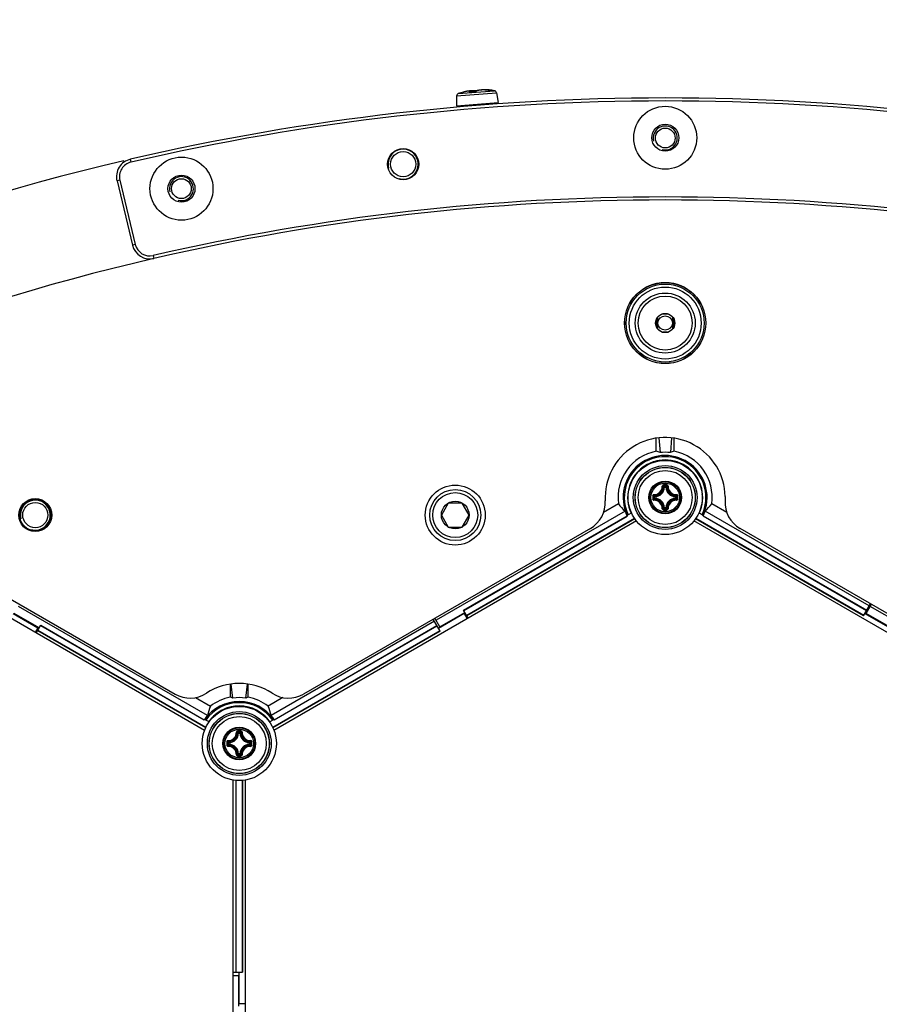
# Model space of a CAD drawing. Header units: millimetres. Extents: x 0 to 420, y 0 to 297.
# Tile 167 of 256: x 113 to 128, y 239 to 255. Entities that reach past the tile are written whole.
import ezdxf

# ---------------------------------------------------------------- set-up
doc = ezdxf.new("R2010")
doc.units = ezdxf.units.MM
doc.header["$LTSCALE"] = 23.1
doc.layers.get('0').update_dxf_attribs({"linetype": 'CONTINUOUS'})
doc.layers.add('02___PRT_ALL_AXES', color=7, linetype='CONTINUOUS')
doc.layers.add('DIM_PILOTEES', color=7, linetype='CONTINUOUS')
doc.styles.add('TEXTSTYLE_8', font='txt', dxfattribs={"width": 1.333333})
doc.dimstyles.new('DIMSTYLE_7', dxfattribs={"dimtxt": 2.5, "dimasz": 0.1875, "dimexe": 0.125, "dimexo": 0.0625, "dimtad": 0, "dimtih": 1, "dimtoh": 1, "dimdsep": 46, "dimtxsty": 'TEXTSTYLE_8', "dimblk": '_FILLED', "dimblk1": '_FILLED', "dimblk2": '_FILLED', "dimcen": 0.09, "dimazin": 2, "dimtfac": 1, "dimtmove": 0, "dimatfit": 2, "dimldrblk": '_FILLED', "dimfxl": 1, "dimtolj": 1, "dimarcsym": 0})

# ---------------------------------------------------------------- blocks, each defined once
blk = doc.blocks.new('_FILLED')
at = {"color": 0, "linetype": 'BYBLOCK'}
blk.add_solid([(0, 0), (-1, 0.167), (-1, -0.167)], dxfattribs=at)
blk = doc.blocks.new('*D7')
at = {"layer": 'DIM_PILOTEES', "color": 2, "linetype": 'CONTINUOUS'}
for p, q in [((124.125, 214.622), (173.086, 255.733)), ((154.337, 239.99), (124.125, 214.622)), ((93.913, 189.254), (124.125, 214.622))]:
    blk.add_line(p, q, dxfattribs=at)
at = {"layer": 'DIM_PILOTEES', "color": 2, "linetype": 'CONTINUOUS', "xscale": 0.1875, "yscale": 0.1875, "zscale": 0.1875}
for p, rotation in [((154.337, 239.99), 40.0192182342), ((93.913, 189.254), 220.0192182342)]:
    blk.add_blockref('_FILLED', p, dxfattribs=dict(at, rotation=rotation))
at = {"layer": 'DIM_PILOTEES', "color": 2, "linetype": 'CONTINUOUS', "insert": (171.063, 259.483), "char_height": 2.5, "width": 15, "attachment_point": 1, "line_spacing_factor": 0.9, "style": 'TEXTSTYLE_8'}
blk.add_mtext('{\\ftxt;\\W0.0001;\\H0.0001;\\~}{\\ftxt;\\W3.9999999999;\\H2.5; }{\\ftxt;\\W0.0001;\\H0.0001;\\~}', dxfattribs=at)

msp = doc.modelspace()

# ---------------------------------------------------------------- linework, layer by layer
at = {"color": 7, "linetype": 'CONTINUOUS'}
for p, q in [((120.648, 254.106), (121.314, 254.159)), ((120.675, 254.144), (121.281, 254.192)), ((120.764, 254.171), (120.755, 254.169)), ((120.773, 254.173), (120.764, 254.171)), ((120.782, 254.175), (120.773, 254.173)), ((120.79, 254.177), (120.782, 254.175)), ((120.798, 254.179), (120.79, 254.177)), ((120.805, 254.181), (120.798, 254.179)), ((120.812, 254.182), (120.805, 254.181)), ((120.818, 254.183), (120.812, 254.182)), ((120.824, 254.184), (120.818, 254.183)), ((120.83, 254.185), (120.824, 254.184)), ((120.835, 254.186), (120.83, 254.185)), ((120.84, 254.187), (120.835, 254.186)), ((120.844, 254.187), (120.84, 254.187)), ((120.848, 254.188), (120.844, 254.187)), ((120.852, 254.188), (120.848, 254.188)), ((120.856, 254.188), (120.852, 254.188)), ((120.856, 254.188), (120.855, 254.188)), ((120.863, 254.189), (120.856, 254.188)), ((120.859, 254.188), (120.856, 254.188)), ((120.861, 254.188), (120.859, 254.188)), ((120.872, 254.189), (120.86, 254.188)), ((120.864, 254.188), (120.861, 254.188)), ((120.87, 254.189), (120.863, 254.189)), ((120.866, 254.187), (120.864, 254.188)), ((120.869, 254.188), (120.865, 254.188)), ((120.866, 254.173), (120.865, 254.173)), ((120.865, 254.173), (120.865, 254.173)), ((120.869, 254.187), (120.866, 254.187)), ((120.867, 254.173), (120.866, 254.173)), ((120.867, 254.172), (120.872, 254.173)), ((120.868, 254.173), (120.867, 254.173)), ((120.869, 254.173), (120.868, 254.173)), ((120.882, 254.19), (120.869, 254.188)), ((120.871, 254.186), (120.869, 254.187)), ((120.87, 254.173), (120.869, 254.173)), ((120.872, 254.189), (120.87, 254.189)), ((120.871, 254.173), (120.87, 254.173)), ((120.873, 254.185), (120.871, 254.186)), ((120.873, 254.173), (120.871, 254.173)), ((120.88, 254.19), (120.872, 254.189)), ((120.875, 254.183), (120.873, 254.185)), ((120.874, 254.173), (120.873, 254.173)), ((120.885, 254.174), (120.874, 254.173)), ((120.874, 254.173), (120.874, 254.173)), ((120.874, 254.173), (120.874, 254.173)), ((120.877, 254.181), (120.875, 254.183)), ((120.878, 254.179), (120.877, 254.181)), ((120.879, 254.176), (120.878, 254.179)), ((120.879, 254.176), (120.88, 254.174)), ((120.889, 254.191), (120.88, 254.19)), ((120.894, 254.191), (120.882, 254.19)), ((120.898, 254.176), (120.885, 254.174)), ((120.893, 254.191), (120.889, 254.191)), ((120.906, 254.192), (120.894, 254.191)), ((120.911, 254.177), (120.898, 254.176)), ((120.918, 254.193), (120.906, 254.192)), ((120.924, 254.178), (120.911, 254.177)), ((120.929, 254.193), (120.918, 254.193)), ((120.937, 254.178), (120.924, 254.178)), ((120.94, 254.193), (120.929, 254.193)), ((120.949, 254.179), (120.937, 254.178)), ((120.949, 254.193), (120.94, 254.193)), ((120.948, 254.179), (120.948, 254.179)), ((120.958, 254.192), (120.949, 254.193)), ((120.951, 254.179), (120.949, 254.179)), ((120.953, 254.179), (120.951, 254.179)), ((120.955, 254.18), (120.953, 254.179)), ((120.957, 254.18), (120.955, 254.18)), ((120.958, 254.18), (120.957, 254.18)), ((120.966, 254.191), (120.958, 254.192)), ((120.96, 254.18), (120.958, 254.18)), ((120.961, 254.181), (120.96, 254.18)), ((120.963, 254.181), (120.961, 254.181)), ((120.964, 254.181), (120.963, 254.181)), ((120.965, 254.181), (120.964, 254.181)), ((120.966, 254.182), (120.965, 254.181)), ((120.973, 254.19), (120.966, 254.191)), ((120.967, 254.182), (120.966, 254.182)), ((120.97, 254.184), (120.967, 254.182)), ((120.968, 254.182), (120.967, 254.182)), ((120.967, 254.182), (120.967, 254.182)), ((120.967, 254.182), (120.967, 254.182)), ((120.974, 254.187), (120.97, 254.184)), ((120.977, 254.188), (120.973, 254.19)), ((120.98, 254.19), (120.974, 254.187)), ((120.987, 254.193), (120.98, 254.19)), ((120.994, 254.195), (120.987, 254.193)), ((121.003, 254.197), (120.994, 254.195)), ((121.012, 254.199), (121.003, 254.197)), ((121.022, 254.201), (121.012, 254.199)), ((121.033, 254.202), (121.022, 254.201)), ((121.045, 254.203), (121.033, 254.202)), ((121.057, 254.204), (121.045, 254.203)), ((121.07, 254.205), (121.057, 254.204)), ((121.062, 254.205), (121.059, 254.204)), ((121.072, 254.205), (121.062, 254.205)), ((121.083, 254.205), (121.07, 254.205)), ((121.08, 254.206), (121.072, 254.205)), ((121.075, 254.205), (121.072, 254.205)), ((121.081, 254.206), (121.075, 254.205)), ((121.088, 254.207), (121.081, 254.206)), ((121.096, 254.205), (121.083, 254.205)), ((121.088, 254.206), (121.087, 254.205)), ((121.095, 254.207), (121.088, 254.207)), ((121.09, 254.206), (121.088, 254.206)), ((121.093, 254.207), (121.09, 254.206)), ((121.096, 254.207), (121.093, 254.207)), ((121.097, 254.207), (121.095, 254.207)), ((121.099, 254.208), (121.096, 254.207)), ((121.11, 254.205), (121.096, 254.205)), ((121.103, 254.208), (121.099, 254.208)), ((121.107, 254.208), (121.103, 254.208)), ((121.112, 254.208), (121.107, 254.208)), ((121.123, 254.205), (121.11, 254.205)), ((121.116, 254.209), (121.112, 254.208)), ((121.122, 254.209), (121.116, 254.209)), ((121.127, 254.209), (121.122, 254.209)), ((121.137, 254.204), (121.123, 254.205)), ((121.134, 254.208), (121.127, 254.209)), ((121.14, 254.208), (121.134, 254.208)), ((121.15, 254.203), (121.137, 254.204)), ((121.147, 254.208), (121.14, 254.208)), ((121.155, 254.207), (121.147, 254.208)), ((121.164, 254.202), (121.15, 254.203)), ((121.163, 254.207), (121.155, 254.207)), ((121.171, 254.206), (121.163, 254.207)), ((121.176, 254.2), (121.164, 254.202)), ((121.18, 254.206), (121.171, 254.206)), ((121.175, 254.2), (121.176, 254.2)), ((121.177, 254.2), (121.176, 254.2)), ((121.179, 254.2), (121.177, 254.2)), ((121.18, 254.2), (121.179, 254.2)), ((121.189, 254.205), (121.18, 254.206)), ((121.182, 254.2), (121.18, 254.2)), ((121.183, 254.199), (121.182, 254.2)), ((121.185, 254.199), (121.183, 254.199)), ((121.186, 254.199), (121.185, 254.199)), ((121.188, 254.199), (121.186, 254.199)), ((121.189, 254.199), (121.188, 254.199)), ((121.189, 254.205), (121.198, 254.204)), ((121.19, 254.199), (121.189, 254.199)), ((121.191, 254.199), (121.19, 254.199)), ((121.192, 254.199), (121.191, 254.199)), ((121.193, 254.199), (121.192, 254.199)), ((121.194, 254.199), (121.193, 254.199)), ((121.195, 254.199), (121.194, 254.199)), ((121.195, 254.199), (121.2, 254.199)), ((121.196, 254.199), (121.195, 254.199)), ((121.197, 254.199), (121.196, 254.199)), ((121.198, 254.199), (121.197, 254.199)), ((121.198, 254.204), (121.2, 254.204)), ((121.2, 254.199), (121.198, 254.199)), ((121.202, 254.199), (121.2, 254.199)), ((121.2, 254.199), (121.201, 254.199)), ((121.201, 254.199), (121.201, 254.199)), ((121.204, 254.2), (121.202, 254.199)), ((121.206, 254.2), (121.204, 254.2)), ((121.208, 254.2), (121.206, 254.2)), ((121.208, 254.203), (121.207, 254.203)), ((121.207, 254.203), (121.207, 254.203)), ((121.21, 254.2), (121.208, 254.2)), ((121.211, 254.201), (121.21, 254.2)), ((121.213, 254.201), (121.211, 254.201)), ((121.216, 254.201), (121.213, 254.201)), ((121.218, 254.201), (121.216, 254.201)), ((121.22, 254.201), (121.218, 254.201)), ((121.221, 254.201), (121.22, 254.201)), ((121.222, 254.201), (121.221, 254.201)), ((121.314, 254.159), (121.341, 253.997)), ((120.648, 254.106), (120.647, 253.942)), ((120.647, 253.942), (121.341, 253.997)), ((115.222, 253.003), (115.211, 253.051)), ((115.035, 252.701), (114.987, 252.689)), ((114.987, 252.689), (115.243, 251.619)), ((115.035, 252.701), (115.292, 251.631)), ((115.292, 251.631), (115.243, 251.619)), ((115.592, 251.446), (115.603, 251.397)), ((123.985, 250.245), (123.985, 250.399)), ((123.988, 250.403), (123.988, 250.241)), ((123.993, 250.232), (123.993, 250.412)), ((123.998, 250.418), (123.998, 250.226)), ((124.181, 250.472), (124.069, 250.472)), ((124.085, 250.477), (124.165, 250.477)), ((124.252, 250.225), (124.252, 250.418)), ((124.257, 250.412), (124.257, 250.232)), ((124.263, 250.241), (124.263, 250.403)), ((124.265, 250.399), (124.265, 250.245)), ((123.998, 250.226), (124.03, 250.194)), ((124.069, 250.172), (124.181, 250.172)), ((124.165, 250.167), (124.085, 250.167)), ((123.975, 248.186), (123.975, 248.404)), ((124.02, 248.409), (124.04, 248.163)), ((124.231, 248.409), (124.211, 248.163)), ((124.275, 248.185), (124.275, 248.404)), ((124.114, 247.586), (124.104, 247.587)), ((124.114, 247.586), (124.114, 247.596)), ((124.114, 247.596), (124.136, 247.596)), ((124.114, 247.586), (124.136, 247.586)), ((124.136, 247.586), (124.136, 247.596)), ((124.136, 247.586), (124.146, 247.587)), ((123.944, 247.404), (123.944, 247.427)), ((123.954, 247.427), (123.944, 247.427)), ((123.954, 247.427), (123.954, 247.437)), ((123.954, 247.404), (123.954, 247.427)), ((124.296, 247.427), (124.297, 247.437)), ((124.296, 247.427), (124.296, 247.404)), ((124.296, 247.427), (124.306, 247.427)), ((124.306, 247.427), (124.306, 247.404)), ((125.125, 247.431), (125.124, 247.361)), ((120.51, 247.322), (120.394, 247.122)), ((120.741, 247.322), (120.51, 247.322)), ((120.856, 247.122), (120.741, 247.322)), ((123.346, 247.309), (123.099, 247.166)), ((123.954, 247.404), (123.944, 247.404)), ((123.954, 247.404), (123.954, 247.394)), ((124.114, 247.244), (124.104, 247.244)), ((124.114, 247.244), (124.114, 247.234)), ((124.136, 247.244), (124.114, 247.244)), ((124.136, 247.244), (124.136, 247.234)), ((124.136, 247.244), (124.146, 247.244)), ((124.296, 247.404), (124.297, 247.394)), ((124.296, 247.404), (124.306, 247.404)), ((125.152, 247.166), (124.902, 247.31)), ((123.456, 247.188), (120.307, 245.37)), ((120.394, 247.122), (120.51, 246.922)), ((120.741, 246.922), (120.856, 247.122)), ((120.765, 245.536), (123.489, 247.108)), ((120.767, 245.533), (123.492, 247.106)), ((123.487, 247.115), (123.563, 247.159)), ((124.136, 247.234), (124.114, 247.234)), ((124.761, 247.116), (124.688, 247.159)), ((124.757, 247.107), (127.483, 245.533)), ((124.759, 247.109), (124.76, 247.11)), ((124.76, 247.11), (127.485, 245.536)), ((127.527, 245.61), (124.792, 247.189)), ((116.447, 243.535), (110.404, 247.024)), ((123.647, 247.024), (117.603, 243.535)), ((120.51, 246.922), (120.741, 246.922)), ((123.616, 247.065), (120.816, 245.448)), ((123.618, 247.062), (120.818, 245.445)), ((130.647, 243.535), (124.604, 247.024)), ((127.432, 245.445), (124.633, 247.062)), ((127.434, 245.448), (124.635, 247.065)), ((111.16, 246.908), (115.955, 244.139)), ((122.878, 246.9), (118.095, 244.139)), ((130.155, 244.139), (125.373, 246.9)), ((116.495, 243.781), (113.344, 245.6)), ((127.432, 245.445), (127.547, 245.645)), ((127.475, 245.481), (127.564, 245.635)), ((130.695, 243.781), (127.544, 245.6)), ((113.254, 245.482), (113.67, 245.242)), ((113.692, 245.241), (113.275, 245.481)), ((120.775, 245.481), (120.348, 245.234)), ((120.37, 245.259), (120.787, 245.5)), ((120.842, 245.404), (120.765, 245.536)), ((120.775, 245.481), (120.825, 245.395)), ((127.454, 245.482), (127.87, 245.242)), ((127.892, 245.241), (127.475, 245.481)), ((113.642, 245.154), (113.718, 245.286)), ((113.716, 245.283), (116.442, 243.71)), ((113.718, 245.286), (116.442, 243.713)), ((120.279, 245.353), (117.556, 243.781)), ((117.608, 243.713), (120.321, 245.28)), ((117.609, 243.71), (120.323, 245.277)), ((120.374, 245.189), (120.259, 245.388)), ((120.37, 245.259), (120.287, 245.404)), ((113.67, 245.242), (113.625, 245.164)), ((116.465, 243.579), (113.665, 245.195)), ((116.467, 243.582), (113.667, 245.198)), ((120.372, 245.192), (117.584, 243.582)), ((120.374, 245.189), (117.585, 243.579)), ((116.875, 244.305), (116.875, 244.087)), ((116.917, 244.073), (116.888, 244.307)), ((117.133, 244.073), (117.162, 244.307)), ((117.175, 244.087), (117.175, 244.305)), ((116.296, 244.081), (116.544, 243.937)), ((117.754, 244.081), (117.506, 243.937)), ((116.522, 243.675), (116.447, 243.718)), ((117.529, 243.675), (117.603, 243.718)), ((117.014, 243.487), (117.004, 243.488)), ((117.014, 243.487), (117.014, 243.497)), ((117.014, 243.497), (117.036, 243.497)), ((117.014, 243.487), (117.036, 243.487)), ((117.036, 243.487), (117.036, 243.497)), ((117.036, 243.487), (117.046, 243.488)), ((116.844, 243.305), (116.844, 243.327)), ((116.854, 243.327), (116.844, 243.327)), ((116.854, 243.305), (116.844, 243.305)), ((116.854, 243.327), (116.854, 243.337)), ((116.854, 243.305), (116.854, 243.327)), ((116.854, 243.305), (116.854, 243.295)), ((117.196, 243.327), (117.197, 243.337)), ((117.196, 243.327), (117.196, 243.305)), ((117.196, 243.327), (117.206, 243.327)), ((117.196, 243.305), (117.197, 243.295)), ((117.196, 243.305), (117.206, 243.305)), ((117.206, 243.327), (117.206, 243.305)), ((117.014, 243.145), (117.004, 243.145)), ((117.014, 243.145), (117.014, 243.135)), ((117.036, 243.145), (117.014, 243.145)), ((117.036, 243.145), (117.036, 243.135)), ((117.036, 243.145), (117.046, 243.145)), ((117.036, 243.135), (117.014, 243.135)), ((116.925, 235.728), (116.925, 242.706)), ((116.973, 239.504), (116.973, 242.7)), ((116.976, 239.504), (116.976, 242.7)), ((117.074, 242.7), (117.074, 239.504)), ((117.078, 242.7), (117.078, 239.504)), ((117.125, 242.706), (117.125, 235.728)), ((116.925, 239.504), (117.078, 239.504)), ((116.925, 239.448), (117.015, 239.448)), ((117.015, 239.448), (117.015, 238.942)), ((117.025, 238.986), (117.025, 239.504)), ((117.025, 238.986), (117.125, 238.986))]:
    msp.add_line(p, q, dxfattribs=at)
for centre, radius in [((124.126, 253.409), 0.525), ((124.126, 253.409), 0.225), ((119.757, 252.969), 0.26), ((119.757, 252.969), 0.21), ((116.062, 252.561), 0.525), ((116.062, 252.561), 0.225), ((124.125, 250.322), 0.677), ((124.125, 250.322), 0.675), ((124.125, 250.322), 0.65), ((124.125, 250.322), 0.6), ((124.125, 250.322), 0.5), ((124.125, 250.322), 0.45), ((124.125, 250.322), 0.16), ((124.125, 250.322), 0.12), ((124.125, 247.415), 0.618), ((124.125, 247.415), 0.532), ((124.125, 247.415), 0.502), ((124.125, 247.415), 0.5), ((124.125, 247.415), 0.45), ((120.625, 247.122), 0.5), ((124.125, 247.415), 0.273), ((124.125, 247.415), 0.273), ((124.125, 247.415), 0.262), ((124.125, 247.415), 0.238), ((120.625, 247.122), 0.425), ((120.625, 247.122), 0.375), ((113.625, 247.122), 0.26), ((113.625, 247.122), 0.21), ((120.625, 247.122), 0.231), ((117.025, 243.316), 0.618), ((117.025, 243.316), 0.532), ((117.025, 243.316), 0.502), ((117.025, 243.316), 0.5), ((117.025, 243.316), 0.45), ((117.025, 243.316), 0.273), ((117.025, 243.316), 0.273), ((117.025, 243.316), 0.262), ((117.025, 243.316), 0.238)]:
    msp.add_circle(centre, radius, dxfattribs=at)
for centre, radius, start, end in [((120.688, 254.106), 0.04, 109.2271, 179.55), ((121.07, 253.011), 1.2, 104.9192, 109.2271), ((121.039, 253.129), 1.077, 104.7936, 104.9196), ((120.862, 254.275), 0.103, 275.5799, 276.4677), ((120.999, 253.068), 1.112, 92.6408, 96.4301), ((120.943, 254.277), 0.098, 272.6492, 273.6144), ((120.943, 254.283), 0.104, 273.6119, 274.5804), ((120.952, 254.237), 0.0577, 282.872, 284.483), ((120.954, 254.229), 0.0497, 284.507, 285.1483), ((120.951, 254.045), 0.14, 83.1173, 83.5564), ((120.955, 254.224), 0.0441, 285.1373, 286.3194), ((120.957, 254.216), 0.0355, 286.2848, 288.3924), ((120.952, 254.052), 0.133, 82.5846, 83.1181), ((121.201, 254.41), 0.211, 263.0638, 263.432), ((121.203, 254.431), 0.232, 263.4313, 263.7921), ((121.07, 253.011), 1.2, 79.8729, 84.1808), ((121.2, 254.19), 0.00937, 82.4293, 100.0466), ((121.2, 254.19), 0.0092, 100.0966, 101.1239), ((121.075, 253.064), 1.146, 83.6054, 83.764), ((121.219, 254.109), 0.0917, 96.2619, 101.2111), ((121.074, 253.047), 1.163, 83.4079, 83.6054), ((121.117, 253.422), 0.786, 83.0152, 83.3308), ((121.219, 254.111), 0.0894, 94.5514, 96.2429), ((121.219, 254.113), 0.0881, 89.4569, 94.5556), ((121.163, 253.79), 0.415, 82.3069, 83.0844), ((121.189, 253.986), 0.217, 81.9649, 82.2809), ((121.219, 254.113), 0.0875, 87.7482, 89.4488), ((121.274, 254.153), 0.04, 9.55, 79.8729), ((124.126, 214.622), 39.45, 76.9386, 103.0605), ((124.126, 214.622), 39.4, 76.9386, 103.0605), ((124.125, 214.622), 39.45, 103.2202, 136.8932), ((115.278, 252.759), 0.3, 103.0605, 193.4996), ((115.278, 252.759), 0.25, 103.0605, 193.4996), ((124.126, 214.622), 37.8, 76.9513, 103.0478), ((124.126, 214.622), 37.75, 76.9513, 103.0478), ((115.535, 251.69), 0.3, 193.4996, 283.0478), ((115.535, 251.69), 0.25, 193.4996, 283.0478), ((124.125, 247.415), 1, 0.9108, 183.1493), ((124.124, 247.415), 0.785, 100.9194, 187.7486), ((124.124, 247.415), 0.7, 334.9357, 205.1655), ((124.124, 247.415), 0.68, 335.0813, 205.023), ((124.124, 247.415), 0.785, 352.3486, 78.8973), ((124.125, 247.415), 0.626, 335.4069, 204.5931), ((124.117, 247.42), 0.616, 124.7079, 175.2736), ((124.125, 247.415), 0.624, 54.9103, 125.0713), ((122.908, 246.512), 1.654, 58.5093, 58.7253), ((125.342, 246.512), 1.654, 121.2562, 121.4953), ((124.133, 247.42), 0.616, 4.708, 55.2735), ((123.941, 247.599), 0.136, 268.2446, 1.7685), ((123.943, 247.598), 0.145, 268.172, 1.8279), ((123.945, 247.595), 0.159, 273.0543, 356.9456), ((123.945, 247.595), 0.169, 273.0529, 356.9472), ((123.816, 247.297), 0.409, 45.1439, 48.2822), ((124.125, 236.727), 10.898, 89.8539, 90.1425), ((124.125, 236.81), 10.802, 89.8557, 90.1443), ((123.779, 247.279), 0.462, 43.4584, 46.2669), ((124.472, 247.279), 0.462, 133.733, 136.5417), ((124.305, 247.595), 0.169, 183.0529, 266.9472), ((124.435, 247.297), 0.409, 131.7186, 134.8558), ((124.305, 247.595), 0.159, 183.0544, 266.9456), ((124.307, 247.598), 0.145, 178.1721, 271.8279), ((124.309, 247.599), 0.136, 178.2355, 271.7556), ((124.125, 247.415), 0.624, 174.9103, 204.5728), ((124.299, 248.921), 1.654, 241.2562, 241.472), ((134.814, 247.415), 10.897, 179.856, 180.0003), ((134.814, 247.415), 10.897, 179.9998, 180.1441), ((124.262, 247.762), 0.462, 223.7324, 226.5422), ((134.731, 247.415), 10.803, 179.8557, 180.1443), ((124.244, 247.725), 0.409, 221.72, 224.8544), ((124.007, 247.725), 0.409, 315.1439, 318.2821), ((123.988, 247.762), 0.462, 313.4584, 316.2669), ((113.52, 247.415), 10.803, 359.8557, 0.1443), ((113.437, 247.415), 10.897, 359.9998, 0.1441), ((113.437, 247.415), 10.897, 359.856, 0.0003), ((124.125, 247.415), 0.624, 335.4272, 5.0713), ((123.952, 248.921), 1.654, 298.5111, 298.7253), ((122.628, 247.333), 0.5, 300, 3.1493), ((124.262, 247.069), 0.462, 133.4579, 136.2674), ((123.941, 247.232), 0.136, 358.2355, 91.7555), ((124.244, 247.106), 0.409, 135.1452, 138.2809), ((123.943, 247.233), 0.145, 358.172, 91.828), ((123.945, 247.235), 0.169, 3.0529, 86.9472), ((123.945, 247.235), 0.159, 3.0543, 86.9457), ((123.815, 247.534), 0.409, 311.72, 314.8543), ((124.305, 247.235), 0.169, 93.0526, 176.9469), ((124.305, 247.235), 0.159, 93.0544, 176.9456), ((124.435, 247.534), 0.409, 225.1439, 228.2822), ((124.307, 247.233), 0.145, 88.1721, 181.8279), ((124.309, 247.232), 0.136, 88.2575, 181.7747), ((124.007, 247.106), 0.409, 41.7186, 44.8558), ((123.988, 247.069), 0.462, 43.733, 46.5417), ((125.623, 247.333), 0.5, 176.8507, 240), ((124.124, 247.415), 0.705, 198.7598, 205.732), ((124.124, 247.415), 0.704, 205.1896, 206.0063), ((123.779, 247.552), 0.462, 313.7324, 316.5422), ((124.125, 258.021), 10.802, 269.8553, 270.1439), ((124.124, 258.104), 10.898, 269.8633, 270.1519), ((124.472, 247.552), 0.462, 223.4584, 226.2669), ((124.124, 247.415), 0.704, 334.0943, 334.9112), ((124.124, 247.415), 0.705, 334.3685, 341.3423), ((117.025, 243.316), 1, 56.8507, 123.1493), ((116.205, 244.572), 0.5, 240, 303.1493), ((117.845, 244.572), 0.5, 236.8507, 300), ((117.025, 243.316), 0.7, 34.8345, 145.1655), ((117.025, 243.316), 0.68, 34.977, 145.023), ((117.025, 243.316), 0.785, 101.011, 127.7486), ((117.025, 243.316), 0.785, 52.2514, 78.989), ((117.025, 243.316), 0.626, 35.4069, 144.5931), ((117.025, 243.316), 0.624, 114.9103, 144.5728), ((117.025, 243.326), 0.616, 64.7079, 115.2736), ((118.416, 243.918), 1.654, 181.2562, 181.472), ((115.634, 243.919), 1.654, 358.5092, 358.7253), ((117.025, 243.316), 0.624, 35.4272, 65.0713), ((117.025, 243.316), 0.705, 138.7598, 145.732), ((117.025, 243.316), 0.704, 145.1896, 146.0063), ((117.025, 243.316), 0.705, 34.268, 41.2402), ((117.025, 243.316), 0.704, 33.9937, 34.8104), ((116.841, 243.5), 0.136, 268.2446, 1.7685), ((116.843, 243.499), 0.145, 268.172, 1.8279), ((116.845, 243.496), 0.159, 273.0543, 356.9456), ((116.845, 243.496), 0.169, 273.0529, 356.9472), ((116.716, 243.198), 0.409, 45.1439, 48.2822), ((117.025, 232.627), 10.898, 89.8539, 90.1425), ((117.025, 232.711), 10.802, 89.8557, 90.1443), ((116.679, 243.179), 0.462, 43.4584, 46.2669), ((117.372, 243.179), 0.462, 133.733, 136.5417), ((117.205, 243.496), 0.169, 183.0529, 266.9472), ((117.335, 243.198), 0.409, 131.7186, 134.8558), ((117.205, 243.496), 0.159, 183.0544, 266.9456), ((117.207, 243.499), 0.145, 178.1721, 271.8279), ((117.209, 243.5), 0.136, 178.2355, 271.7556), ((127.714, 243.316), 10.897, 179.856, 180.0003), ((127.714, 243.316), 10.897, 179.9998, 180.1441), ((117.162, 243.663), 0.462, 223.7324, 226.5422), ((127.631, 243.316), 10.803, 179.8557, 180.1443), ((117.162, 242.97), 0.462, 133.4579, 136.2674), ((117.144, 243.626), 0.409, 221.72, 224.8544), ((116.845, 243.136), 0.169, 3.0529, 86.9472), ((117.205, 243.136), 0.169, 93.0526, 176.9469), ((116.907, 243.626), 0.409, 315.1439, 318.2821), ((116.888, 243.663), 0.462, 313.4584, 316.2669), ((116.888, 242.97), 0.462, 43.733, 46.5417), ((106.42, 243.316), 10.803, 359.8557, 0.1443), ((106.337, 243.316), 10.897, 359.9998, 0.1441), ((106.337, 243.316), 10.897, 359.856, 0.0003), ((116.841, 243.132), 0.136, 358.2355, 91.7555), ((117.144, 243.006), 0.409, 135.1452, 138.2809), ((116.843, 243.134), 0.145, 358.172, 91.828), ((116.845, 243.136), 0.159, 3.0543, 86.9457), ((116.715, 243.435), 0.409, 311.72, 314.8543), ((117.205, 243.136), 0.159, 93.0544, 176.9456), ((117.335, 243.435), 0.409, 225.1439, 228.2822), ((117.207, 243.134), 0.145, 88.1721, 181.8279), ((117.209, 243.132), 0.136, 88.2575, 181.7747), ((116.907, 243.007), 0.409, 41.7186, 44.8558), ((116.679, 243.453), 0.462, 313.7324, 316.5422), ((117.025, 253.922), 10.802, 269.8553, 270.1439), ((117.024, 254.005), 10.898, 269.8633, 270.1519), ((117.372, 243.453), 0.462, 223.4584, 226.2669)]:
    msp.add_arc(centre, radius, start, end, dxfattribs=at)
at = {"color": 2, "linetype": 'CONTINUOUS'}
for centre, radius in [((124.126, 253.405), 0.2), ((119.757, 252.969), 0.25), ((116.061, 252.561), 0.2), ((113.625, 247.122), 0.25)]:
    msp.add_arc(centre, radius, 255, 195, dxfattribs=at)
at = {"color": 7, "linetype": 'CONTINUOUS'}
for centre, major_axis, ratio, start_param, end_param in [((123.65, 247.415), (0.948, 0), 0.866047, 1.146949, 1.220666), ((124.124, 247.444), (0, 0.724), 0.999157, -0.119966, 0.116564), ((124.597, 247.415), (0.946, 0), 0.866047, 1.917864, 1.991645), ((123.912, 247.782), (-0.424, 0.735), 0.866047, -4.562208, -4.367622), ((124.336, 247.782), (0.424, 0.734), 0.866047, -1.913852, -1.719164), ((116.552, 243.316), (0.947, 0), 0.866047, 1.174484, 1.222196), ((117.025, 243.361), (0, 0.72), 0.998061, -0.150741, 0.150741), ((117.499, 243.316), (0.947, 0), 0.866047, 1.919396, 1.967109), ((117.237, 243.684), (0.424, 0.735), 0.866047, -4.562208, -4.367622), ((116.813, 243.684), (-0.424, 0.735), 0.866047, -1.915563, -1.720977)]:
    msp.add_ellipse(centre, major_axis=major_axis, ratio=ratio, start_param=start_param, end_param=end_param, dxfattribs=at)
for points, knots in [([(120.821, 254.184), (120.816, 254.183), (120.797, 254.179), (120.778, 254.175), (120.764, 254.171)], [0, 0, 0, 0, 0.222724, 1, 1, 1, 1]), ([(120.86, 254.175), (120.862, 254.176), (120.864, 254.178), (120.867, 254.181), (120.868, 254.183), (120.868, 254.184), (120.867, 254.186), (120.865, 254.187), (120.862, 254.188), (120.856, 254.188), (120.846, 254.188), (120.834, 254.186), (120.826, 254.185), (120.821, 254.184)], [0, 0, 0, 0, 0.112673, 0.152742, 0.183073, 0.206514, 0.229027, 0.257285, 0.295013, 0.403815, 0.558995, 0.75893, 1, 1, 1, 1]), ([(120.86, 254.175), (120.859, 254.175), (120.858, 254.174), (120.86, 254.173), (120.861, 254.173), (120.864, 254.172), (120.866, 254.172), (120.867, 254.172)], [0, 0, 0, 0, 0.150345, 0.28342, 0.405782, 0.567933, 1, 1, 1, 1]), ([(120.86, 254.175), (120.862, 254.175), (120.865, 254.175), (120.867, 254.173), (120.867, 254.173)], [0, 0, 0, 0, 0.741967, 1, 1, 1, 1]), ([(120.891, 254.191), (120.889, 254.191), (120.879, 254.19), (120.868, 254.189), (120.861, 254.188)], [0, 0, 0, 0, 0.23207, 1, 1, 1, 1]), ([(120.878, 254.18), (120.894, 254.182), (120.924, 254.185), (120.954, 254.185), (120.967, 254.184)], [0, 0, 0, 0, 0.563276, 1, 1, 1, 1]), ([(120.878, 254.174), (120.878, 254.174), (120.879, 254.175), (120.879, 254.176), (120.879, 254.176)], [0, 0, 0, 0, 0.304236, 1, 1, 1, 1]), ([(120.951, 254.179), (120.952, 254.179), (120.957, 254.179), (120.961, 254.18), (120.964, 254.181)], [0, 0, 0, 0, 0.261914, 1, 1, 1, 1]), ([(120.969, 254.182), (120.969, 254.182), (120.971, 254.183), (120.972, 254.183), (120.973, 254.184)], [0, 0, 0, 0, 0.325841, 1, 1, 1, 1]), ([(121.175, 254.2), (121.154, 254.203), (121.111, 254.206), (121.059, 254.205), (121.022, 254.201), (121, 254.197), (120.984, 254.192), (120.975, 254.187), (120.973, 254.184)], [0, 0, 0, 0, 0.316032, 0.620164, 0.750826, 0.859581, 0.942836, 1, 1, 1, 1]), ([(121.096, 254.207), (121.094, 254.207), (121.087, 254.207), (121.079, 254.206), (121.074, 254.205)], [0, 0, 0, 0, 0.280976, 1, 1, 1, 1]), ([(121.178, 254.2), (121.18, 254.2), (121.185, 254.199), (121.191, 254.199), (121.195, 254.199)], [0, 0, 0, 0, 0.268455, 1, 1, 1, 1]), ([(121.207, 254.203), (121.206, 254.202), (121.206, 254.202), (121.205, 254.201), (121.205, 254.2)], [0, 0, 0, 0, 0.374613, 1, 1, 1, 1]), ([(121.222, 254.201), (121.222, 254.201), (121.223, 254.2), (121.222, 254.201), (121.221, 254.201), (121.22, 254.201), (121.22, 254.201)], [0, 0, 0, 0, 0.173297, 0.231896, 0.511007, 1, 1, 1, 1]), ([(124.098, 247.624), (124.093, 247.624), (124.082, 247.62), (124.077, 247.609), (124.077, 247.604)], [0, 0, 0, 0, 0.502102, 1, 1, 1, 1]), ([(124.077, 247.603), (124.08, 247.604), (124.083, 247.604), (124.086, 247.603), (124.088, 247.603), (124.088, 247.602)], [0, 0, 0, 0, 0.658183, 0.882903, 1, 1, 1, 1]), ([(124.098, 247.612), (124.095, 247.612), (124.09, 247.61), (124.088, 247.605), (124.088, 247.602)], [0, 0, 0, 0, 0.504442, 1, 1, 1, 1]), ([(124.098, 247.624), (124.098, 247.622), (124.098, 247.618), (124.098, 247.614), (124.098, 247.612)], [0, 0, 0, 0, 0.663055, 1, 1, 1, 1]), ([(124.153, 247.624), (124.153, 247.622), (124.152, 247.618), (124.153, 247.614), (124.152, 247.612)], [0, 0, 0, 0, 0.663059, 1, 1, 1, 1]), ([(124.163, 247.602), (124.163, 247.605), (124.161, 247.61), (124.155, 247.612), (124.152, 247.612)], [0, 0, 0, 0, 0.495554, 1, 1, 1, 1]), ([(124.173, 247.604), (124.173, 247.609), (124.169, 247.62), (124.158, 247.624), (124.153, 247.624)], [0, 0, 0, 0, 0.497554, 1, 1, 1, 1]), ([(124.173, 247.603), (124.171, 247.604), (124.168, 247.604), (124.164, 247.603), (124.163, 247.603), (124.163, 247.602)], [0, 0, 0, 0, 0.658181, 0.882902, 1, 1, 1, 1]), ([(123.937, 247.463), (123.932, 247.463), (123.921, 247.459), (123.916, 247.448), (123.916, 247.443)], [0, 0, 0, 0, 0.497888, 1, 1, 1, 1]), ([(123.916, 247.443), (123.919, 247.443), (123.923, 247.443), (123.927, 247.443), (123.928, 247.443)], [0, 0, 0, 0, 0.663063, 1, 1, 1, 1]), ([(123.938, 247.453), (123.936, 247.453), (123.93, 247.451), (123.928, 247.445), (123.928, 247.443)], [0, 0, 0, 0, 0.495557, 1, 1, 1, 1]), ([(123.937, 247.463), (123.937, 247.461), (123.937, 247.458), (123.938, 247.454), (123.938, 247.453), (123.938, 247.453)], [0, 0, 0, 0, 0.658181, 0.882901, 1, 1, 1, 1]), ([(124.306, 247.427), (124.306, 247.429), (124.304, 247.434), (124.299, 247.436), (124.297, 247.437)], [0, 0, 0, 0, 0.499979, 1, 1, 1, 1]), ([(124.313, 247.463), (124.313, 247.461), (124.313, 247.458), (124.313, 247.454), (124.312, 247.453), (124.312, 247.453)], [0, 0, 0, 0, 0.658178, 0.8829, 1, 1, 1, 1]), ([(124.322, 247.443), (124.322, 247.445), (124.32, 247.451), (124.315, 247.453), (124.312, 247.453)], [0, 0, 0, 0, 0.50444, 1, 1, 1, 1]), ([(124.334, 247.443), (124.334, 247.448), (124.33, 247.459), (124.319, 247.463), (124.313, 247.463)], [0, 0, 0, 0, 0.502115, 1, 1, 1, 1]), ([(124.334, 247.443), (124.331, 247.443), (124.328, 247.443), (124.324, 247.443), (124.322, 247.443)], [0, 0, 0, 0, 0.663054, 1, 1, 1, 1]), ([(123.916, 247.388), (123.919, 247.388), (123.923, 247.388), (123.927, 247.388), (123.928, 247.388)], [0, 0, 0, 0, 0.663054, 1, 1, 1, 1]), ([(123.916, 247.388), (123.916, 247.383), (123.921, 247.372), (123.932, 247.367), (123.937, 247.368)], [0, 0, 0, 0, 0.502115, 1, 1, 1, 1]), ([(123.928, 247.388), (123.928, 247.386), (123.93, 247.38), (123.936, 247.378), (123.938, 247.378)], [0, 0, 0, 0, 0.50444, 1, 1, 1, 1]), ([(123.937, 247.368), (123.937, 247.37), (123.937, 247.373), (123.938, 247.376), (123.938, 247.378), (123.938, 247.378)], [0, 0, 0, 0, 0.658178, 0.8829, 1, 1, 1, 1]), ([(123.944, 247.404), (123.944, 247.402), (123.946, 247.397), (123.951, 247.394), (123.954, 247.394)], [0, 0, 0, 0, 0.499979, 1, 1, 1, 1]), ([(124.136, 247.234), (124.139, 247.235), (124.144, 247.237), (124.146, 247.241), (124.146, 247.244)], [0, 0, 0, 0, 0.499979, 1, 1, 1, 1]), ([(124.297, 247.394), (124.299, 247.394), (124.304, 247.397), (124.306, 247.402), (124.306, 247.404)], [0, 0, 0, 0, 0.500021, 1, 1, 1, 1]), ([(124.312, 247.378), (124.315, 247.378), (124.32, 247.38), (124.322, 247.386), (124.322, 247.388)], [0, 0, 0, 0, 0.495556, 1, 1, 1, 1]), ([(124.313, 247.368), (124.313, 247.37), (124.313, 247.373), (124.313, 247.376), (124.312, 247.378), (124.312, 247.378)], [0, 0, 0, 0, 0.65818, 0.882901, 1, 1, 1, 1]), ([(124.313, 247.368), (124.318, 247.367), (124.33, 247.372), (124.334, 247.383), (124.334, 247.388)], [0, 0, 0, 0, 0.49791, 1, 1, 1, 1]), ([(124.334, 247.388), (124.331, 247.388), (124.328, 247.388), (124.324, 247.388), (124.322, 247.388)], [0, 0, 0, 0, 0.663074, 1, 1, 1, 1]), ([(124.077, 247.227), (124.08, 247.227), (124.083, 247.227), (124.086, 247.228), (124.088, 247.228), (124.088, 247.229)], [0, 0, 0, 0, 0.658181, 0.882902, 1, 1, 1, 1]), ([(124.077, 247.227), (124.077, 247.222), (124.082, 247.211), (124.093, 247.207), (124.098, 247.207)], [0, 0, 0, 0, 0.497501, 1, 1, 1, 1]), ([(124.088, 247.229), (124.088, 247.226), (124.09, 247.221), (124.095, 247.218), (124.098, 247.218)], [0, 0, 0, 0, 0.495554, 1, 1, 1, 1]), ([(124.098, 247.207), (124.098, 247.209), (124.098, 247.213), (124.098, 247.217), (124.098, 247.218)], [0, 0, 0, 0, 0.663059, 1, 1, 1, 1]), ([(124.152, 247.218), (124.155, 247.218), (124.161, 247.221), (124.163, 247.226), (124.163, 247.229)], [0, 0, 0, 0, 0.504442, 1, 1, 1, 1]), ([(124.153, 247.207), (124.153, 247.209), (124.152, 247.213), (124.153, 247.217), (124.152, 247.218)], [0, 0, 0, 0, 0.663055, 1, 1, 1, 1]), ([(124.153, 247.207), (124.158, 247.207), (124.169, 247.211), (124.173, 247.222), (124.173, 247.227)], [0, 0, 0, 0, 0.502131, 1, 1, 1, 1]), ([(124.173, 247.227), (124.171, 247.227), (124.168, 247.227), (124.164, 247.228), (124.163, 247.228), (124.163, 247.229)], [0, 0, 0, 0, 0.658173, 0.882896, 1, 1, 1, 1]), ([(116.998, 243.525), (116.993, 243.525), (116.982, 243.521), (116.977, 243.51), (116.977, 243.504)], [0, 0, 0, 0, 0.502102, 1, 1, 1, 1]), ([(116.977, 243.504), (116.98, 243.504), (116.983, 243.504), (116.986, 243.504), (116.988, 243.503), (116.988, 243.503)], [0, 0, 0, 0, 0.658183, 0.882903, 1, 1, 1, 1]), ([(116.998, 243.513), (116.995, 243.513), (116.99, 243.511), (116.988, 243.506), (116.988, 243.503)], [0, 0, 0, 0, 0.504442, 1, 1, 1, 1]), ([(116.998, 243.525), (116.998, 243.522), (116.998, 243.519), (116.998, 243.515), (116.998, 243.513)], [0, 0, 0, 0, 0.663055, 1, 1, 1, 1]), ([(117.053, 243.525), (117.053, 243.522), (117.052, 243.519), (117.053, 243.515), (117.052, 243.513)], [0, 0, 0, 0, 0.663059, 1, 1, 1, 1]), ([(117.063, 243.503), (117.063, 243.506), (117.061, 243.511), (117.055, 243.513), (117.052, 243.513)], [0, 0, 0, 0, 0.495554, 1, 1, 1, 1]), ([(117.073, 243.504), (117.073, 243.51), (117.069, 243.521), (117.058, 243.525), (117.053, 243.525)], [0, 0, 0, 0, 0.497554, 1, 1, 1, 1]), ([(117.073, 243.504), (117.071, 243.504), (117.068, 243.504), (117.064, 243.504), (117.063, 243.503), (117.063, 243.503)], [0, 0, 0, 0, 0.658181, 0.882902, 1, 1, 1, 1]), ([(116.837, 243.364), (116.832, 243.364), (116.821, 243.36), (116.816, 243.349), (116.816, 243.344)], [0, 0, 0, 0, 0.497888, 1, 1, 1, 1]), ([(116.816, 243.344), (116.819, 243.344), (116.823, 243.343), (116.827, 243.344), (116.828, 243.343)], [0, 0, 0, 0, 0.663063, 1, 1, 1, 1]), ([(116.838, 243.354), (116.836, 243.354), (116.83, 243.352), (116.828, 243.346), (116.828, 243.343)], [0, 0, 0, 0, 0.495557, 1, 1, 1, 1]), ([(116.837, 243.364), (116.837, 243.362), (116.837, 243.359), (116.838, 243.355), (116.838, 243.354), (116.838, 243.354)], [0, 0, 0, 0, 0.658181, 0.882901, 1, 1, 1, 1]), ([(116.844, 243.305), (116.844, 243.303), (116.846, 243.298), (116.851, 243.295), (116.854, 243.295)], [0, 0, 0, 0, 0.499979, 1, 1, 1, 1]), ([(117.206, 243.327), (117.206, 243.33), (117.204, 243.335), (117.199, 243.337), (117.197, 243.337)], [0, 0, 0, 0, 0.499979, 1, 1, 1, 1]), ([(117.197, 243.295), (117.199, 243.295), (117.204, 243.298), (117.206, 243.303), (117.206, 243.305)], [0, 0, 0, 0, 0.500021, 1, 1, 1, 1]), ([(117.213, 243.364), (117.213, 243.362), (117.213, 243.359), (117.213, 243.355), (117.212, 243.354), (117.212, 243.354)], [0, 0, 0, 0, 0.658178, 0.8829, 1, 1, 1, 1]), ([(117.222, 243.343), (117.222, 243.346), (117.22, 243.352), (117.215, 243.354), (117.212, 243.354)], [0, 0, 0, 0, 0.50444, 1, 1, 1, 1]), ([(117.234, 243.344), (117.234, 243.349), (117.23, 243.36), (117.219, 243.364), (117.213, 243.364)], [0, 0, 0, 0, 0.502115, 1, 1, 1, 1]), ([(117.234, 243.344), (117.231, 243.344), (117.228, 243.343), (117.224, 243.344), (117.222, 243.343)], [0, 0, 0, 0, 0.663054, 1, 1, 1, 1]), ([(116.816, 243.289), (116.819, 243.289), (116.823, 243.289), (116.827, 243.289), (116.828, 243.289)], [0, 0, 0, 0, 0.663054, 1, 1, 1, 1]), ([(116.816, 243.289), (116.816, 243.284), (116.821, 243.273), (116.832, 243.268), (116.837, 243.268)], [0, 0, 0, 0, 0.502115, 1, 1, 1, 1]), ([(116.828, 243.289), (116.828, 243.286), (116.83, 243.281), (116.836, 243.279), (116.838, 243.279)], [0, 0, 0, 0, 0.50444, 1, 1, 1, 1]), ([(116.837, 243.268), (116.837, 243.271), (116.837, 243.274), (116.838, 243.277), (116.838, 243.279), (116.838, 243.279)], [0, 0, 0, 0, 0.658178, 0.8829, 1, 1, 1, 1]), ([(117.036, 243.135), (117.039, 243.135), (117.044, 243.137), (117.046, 243.142), (117.046, 243.145)], [0, 0, 0, 0, 0.499979, 1, 1, 1, 1]), ([(117.212, 243.279), (117.215, 243.279), (117.22, 243.281), (117.222, 243.286), (117.222, 243.289)], [0, 0, 0, 0, 0.495556, 1, 1, 1, 1]), ([(117.213, 243.268), (117.213, 243.271), (117.213, 243.274), (117.213, 243.277), (117.212, 243.279), (117.212, 243.279)], [0, 0, 0, 0, 0.65818, 0.882901, 1, 1, 1, 1]), ([(117.213, 243.268), (117.218, 243.268), (117.23, 243.273), (117.234, 243.284), (117.234, 243.289)], [0, 0, 0, 0, 0.49791, 1, 1, 1, 1]), ([(117.234, 243.289), (117.231, 243.289), (117.228, 243.289), (117.224, 243.289), (117.222, 243.289)], [0, 0, 0, 0, 0.663074, 1, 1, 1, 1]), ([(116.977, 243.128), (116.98, 243.128), (116.983, 243.128), (116.986, 243.129), (116.988, 243.129), (116.988, 243.129)], [0, 0, 0, 0, 0.658181, 0.882902, 1, 1, 1, 1]), ([(116.977, 243.128), (116.977, 243.123), (116.982, 243.112), (116.993, 243.107), (116.998, 243.107)], [0, 0, 0, 0, 0.497501, 1, 1, 1, 1]), ([(116.988, 243.129), (116.988, 243.127), (116.99, 243.121), (116.995, 243.119), (116.998, 243.119)], [0, 0, 0, 0, 0.495554, 1, 1, 1, 1]), ([(116.998, 243.107), (116.998, 243.11), (116.998, 243.114), (116.998, 243.118), (116.998, 243.119)], [0, 0, 0, 0, 0.663059, 1, 1, 1, 1]), ([(117.052, 243.119), (117.055, 243.119), (117.061, 243.121), (117.063, 243.127), (117.063, 243.129)], [0, 0, 0, 0, 0.504442, 1, 1, 1, 1]), ([(117.053, 243.107), (117.053, 243.11), (117.052, 243.114), (117.053, 243.118), (117.052, 243.119)], [0, 0, 0, 0, 0.663055, 1, 1, 1, 1]), ([(117.053, 243.107), (117.058, 243.107), (117.069, 243.112), (117.073, 243.123), (117.073, 243.128)], [0, 0, 0, 0, 0.502131, 1, 1, 1, 1]), ([(117.073, 243.128), (117.071, 243.128), (117.068, 243.128), (117.064, 243.129), (117.063, 243.129), (117.063, 243.129)], [0, 0, 0, 0, 0.658173, 0.882896, 1, 1, 1, 1])]:
    msp.add_open_spline(points, degree=3, knots=knots, dxfattribs=at)
for points in [[(120.973, 254.184), (120.971, 254.184), (120.969, 254.183), (120.967, 254.182)], [(124.114, 247.596), (124.112, 247.596), (124.106, 247.594), (124.104, 247.589), (124.104, 247.587)], [(124.146, 247.587), (124.146, 247.589), (124.144, 247.594), (124.139, 247.596), (124.136, 247.596)], [(123.954, 247.437), (123.951, 247.436), (123.946, 247.434), (123.944, 247.429), (123.944, 247.427)], [(124.104, 247.244), (124.104, 247.241), (124.106, 247.237), (124.112, 247.235), (124.114, 247.234)], [(117.014, 243.497), (117.012, 243.497), (117.007, 243.495), (117.004, 243.49), (117.004, 243.488)], [(117.046, 243.488), (117.046, 243.49), (117.044, 243.495), (117.039, 243.497), (117.036, 243.497)], [(116.854, 243.337), (116.851, 243.337), (116.846, 243.335), (116.844, 243.33), (116.844, 243.327)], [(117.004, 243.145), (117.004, 243.142), (117.007, 243.137), (117.012, 243.135), (117.014, 243.135)]]:
    msp.add_open_spline(points, degree=3, dxfattribs=at)
at = {"layer": '02___PRT_ALL_AXES', "color": 7, "linetype": 'CONTINUOUS'}
for centre, radius in [((124.126, 253.405), 0.165), ((116.061, 252.561), 0.165), ((113.625, 247.122), 0.275)]:
    msp.add_circle(centre, radius, dxfattribs=at)
msp.add_arc((124.125, 214.622), 37.75, 103.0485, 136.9534, dxfattribs=at)

# ---------------------------------------------------------------- dimensions: what is measured, and where the dimension line sits
at = {"layer": 'DIM_PILOTEES', "color": 2, "linetype": 'CONTINUOUS'}
dim = msp.add_diameter_dim_2p(p1=(154.337, 239.99), p2=(93.913, 189.254), text='{\\ftxt;\\W0.0001;\\H0.0001;\\~}{\\ftxt;\\W1.3333333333;\\H2.5; }{\\ftxt;\\W0.0001;\\H0.0001;\\~}{\\ftxt;\\W0.0001;\\H0.0001;\\~}{\\ftxt;\\W2.6666666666;\\H2.5; }{\\ftxt;\\W0.0001;\\H0.0001;\\~}', dimstyle='DIMSTYLE_7', override={"dimpost": '<>'}, dxfattribs=at)
dim.commit()
dim.dimension.update_dxf_attribs({"geometry": '*D7', "text_midpoint": (174.396, 256.983), "dimtype": 163})

doc.saveas('drawing.dxf')
